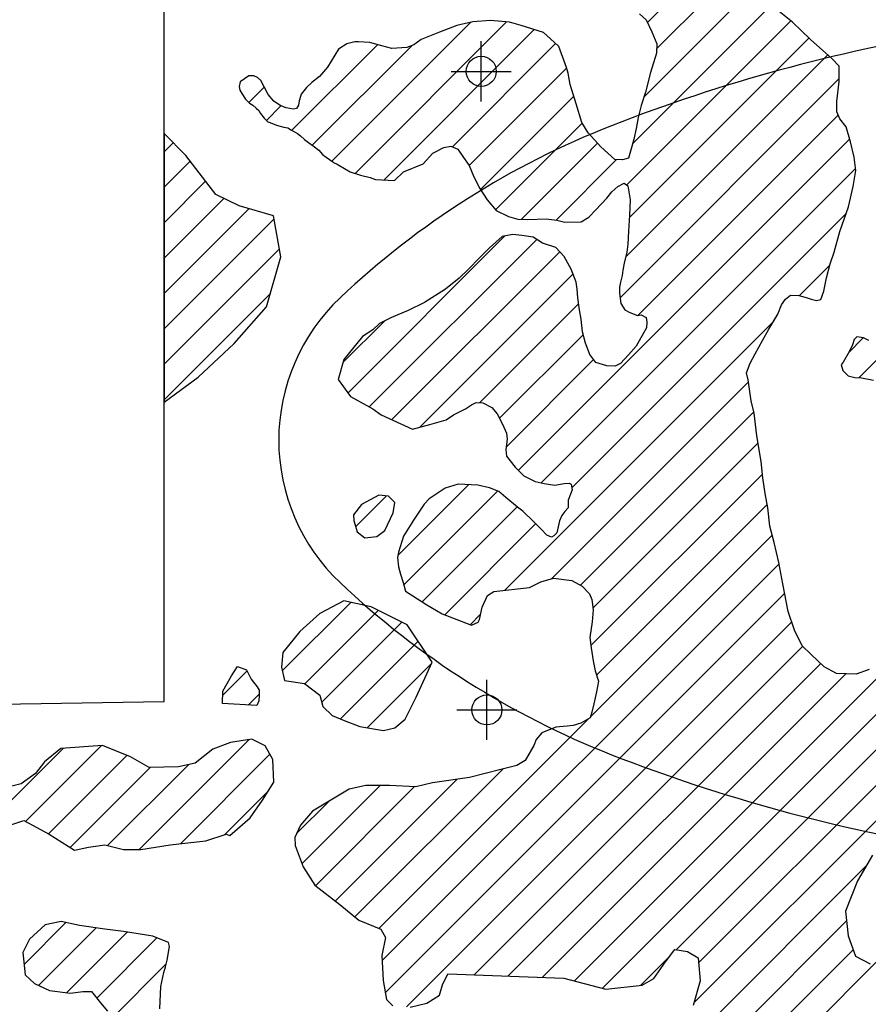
# Model space of a CAD drawing. Extents: x 164148 to 384280, y 737816 to 848299.
# Tile 23 of 41: x 258746 to 265804, y 789747 to 797938. Entities that reach past the tile are written whole.
import ezdxf

# ---------------------------------------------------------------- set-up
doc = ezdxf.new("R2010")
doc.units = 0
doc.header["$LTSCALE"] = 1200
doc.header["$PDMODE"] = 34
doc.header["$PDSIZE"] = 250
doc.linetypes.add('DASHED', pattern=[0])
doc.layers.get('0').update_dxf_attribs({"linetype": 'CONTINUOUS'})
for name, color, linetype in [('SEC', 2, 'CONTINUOUS'), ('TEXT', 7, 'CONTINUOUS'), ('WETDBA', 11, 'CONTINUOUS'), ('WETFILL', 12, 'CONTINUOUS'), ('WSHEDS', 3, 'CONTINUOUS')]:
    doc.layers.add(name, color=color, linetype=linetype)

# ---------------------------------------------------------------- blocks, each defined once
blk = doc.blocks.new('*X')
at = {"color": 0}
for p, q in [((263966.9, 797913.5), (264618.5, 798565.1)), ((264043.1, 797695.2), (264746.7, 798398.8)), ((263938.7, 797296.2), (264875.4, 798233)), ((263844.9, 796908), (265007.5, 798070.6)), ((261342.2, 796761.3), (262497.9, 797917)), ((261534.8, 796659.4), (262794.3, 797918.9)), ((261773.4, 796603.5), (263025.9, 797856)), ((263794.3, 796562.8), (265158.7, 797927.2)), ((263817, 796291.1), (265310.7, 797784.7)), ((261009.6, 797017.7), (261720.9, 797729.1)), ((261179.2, 796892.9), (262009.9, 797723.6)), ((262344.4, 796880), (263202.9, 797738.5)), ((263786.8, 795966.3), (265466.3, 797645.8)), ((262483.8, 796724.8), (263294.8, 797535.8)), ((263739.1, 795624.1), (265562.5, 797447.5)), ((260651.2, 797248.3), (260780.9, 797378)), ((262578.1, 796524.7), (263353.9, 797300.5)), ((260797.6, 797100.3), (260917.6, 797220.2)), ((263886.8, 795477.3), (265553.9, 797144.4)), ((262704.4, 796356.5), (263424.8, 797076.8)), ((259946.3, 796837.9), (260022.3, 796914)), ((262893.1, 794189.1), (265648.7, 796944.7)), ((262920.2, 796277.8), (263552.6, 796910.2)), ((259946.3, 796543.4), (260163.7, 796760.9)), ((263208.1, 796271.1), (263710.7, 796773.7)), ((263083.5, 794085), (265697.4, 796698.9)), ((259946.3, 796248.9), (260291.6, 796594.3)), ((259946.3, 795954.4), (260443.4, 796451.6)), ((259946.3, 795659.9), (260652, 796365.7)), ((263337.2, 794044.1), (265619.6, 796326.6)), ((264392.7, 790093), (270600.9, 796301.2)), ((259946.3, 795365.4), (260861.9, 796281)), ((261474.7, 794832.3), (262782, 796139.6)), ((261653.1, 794716.2), (263045.8, 796108.8)), ((259946.3, 795070.9), (260906.1, 796030.7)), ((261841.9, 794610.5), (263238.5, 796007)), ((264205.8, 790200.6), (270036.9, 796031.7)), ((265231, 795643.4), (265482.8, 795895.3)), ((262074.2, 794548.2), (263348.7, 795822.7)), ((259946.3, 794776.4), (260830.6, 795660.7)), ((262572.4, 794752), (263394.8, 795574.3)), ((264352.7, 789758.4), (270131.7, 795537.5)), ((261434.4, 795086.5), (261778.7, 795430.8)), ((262777.5, 793189.9), (265017.1, 795429.6)), ((265724.3, 794958.8), (266198.5, 795432.9)), ((262737, 794622), (263432.3, 795317.3)), ((265638.9, 795167.8), (265762, 795290.9)), ((262791.3, 794381.8), (263519.5, 795110)), ((263170.4, 793288.4), (264807.4, 794925.3)), ((263359, 789942.8), (268338.2, 794922.1)), ((263409.1, 793232.5), (264851.2, 794674.7)), ((263592.1, 789881.4), (268371.1, 794660.5)), ((263513.4, 793042.4), (264887.5, 794416.4)), ((263496.7, 792731.1), (264923.4, 794157.8)), ((261891.1, 793481.6), (262479.2, 794069.7)), ((261940.4, 793236.4), (262721.4, 794017.4)), ((261539.7, 793719.3), (261796.6, 793976.1)), ((262093.4, 793094.9), (262882.6, 793884.1)), ((263544.4, 792484.3), (264963.7, 793903.6)), ((262280.6, 792987.6), (263037.2, 793744.2)), ((263493.5, 792138.9), (265005.5, 793651)), ((261760.2, 790111.1), (265061.5, 793412.3)), ((261787.6, 789844), (265109.5, 793165.9)), ((260929.8, 792520.3), (261499.6, 793090.1)), ((261117.4, 792413.4), (261727.8, 793023.8)), ((262491.5, 792904), (262579.4, 792991.9)), ((261258, 792259.4), (261924.3, 792925.8)), ((261964, 789725.9), (265166.9, 792928.7)), ((261413.7, 792120.7), (262060.2, 792767.2)), ((262525.8, 789993.1), (265258.5, 792725.8)), ((261635.9, 792048.3), (262169.9, 792582.4)), ((262809.9, 789982.7), (265408.7, 792581.6)), ((260434.3, 792319.3), (260636.3, 792521.3)), ((263093.9, 789972.3), (265617.8, 792496.2)), ((260645.9, 792236.4), (260737.3, 792327.8)), ((261733, 790378.4), (263478.6, 792124)), ((258312.1, 791080.7), (259106.6, 791875.1)), ((258794.3, 791268.3), (259426.6, 791900.7)), ((259739.2, 791035.2), (260652.3, 791948.3)), ((258986, 791165.5), (259639.2, 791818.7)), ((260081.7, 791083.1), (260826.5, 791828)), ((259165.9, 791050.9), (259831.8, 791716.8)), ((259476.8, 791067.3), (260149.9, 791740.4)), ((261534, 790473.9), (262764.3, 791704.2)), ((261092.9, 790916.3), (261743.2, 791566.6)), ((261204.7, 790733.6), (262028.9, 791557.8)), ((261370.4, 790604.8), (262384.7, 791619.1)), ((260451.9, 791158.9), (260810.1, 791517.1)), ((261049.2, 791167.1), (261318.8, 791436.7)), ((263142.8, 788254.1), (265787.3, 790898.6)), ((258782.1, 790078.1), (259130.4, 790426.4)), ((263054.7, 787871.4), (265623.4, 790440.1)), ((258902.7, 789904.2), (259380.6, 790382.1)), ((259137.3, 789844.3), (259640.1, 790347.1)), ((259386, 789798.4), (259887.1, 790299.6)), ((262859.6, 787381.9), (265678.4, 790200.7)), ((259499.6, 789617.6), (259965, 790082.9)), ((262342.7, 786570.5), (265871.6, 790099.4)), ((263909.5, 789904.4), (264149.9, 790144.7))]:
    blk.add_line(p, q, dxfattribs=at)

msp = doc.modelspace()

# ---------------------------------------------------------------- linework, layer by layer
at = {"layer": 'SEC', "color": 0}
for p in [(262584.7, 797508), (262631.3, 792195.8)]:
    msp.add_point(p, dxfattribs=at)
at = {"layer": 'TEXT', "color": 0, "linetype": 'DASHED'}
msp.add_lwpolyline([(279809.7, 794439.6, 0.206312), (279299.4, 795623.7, 0.09629), (277040.5, 797055.7, 0.053125), (274212.6, 797828.7, 0.040193), (270354.9, 798139.3, 0.040193), (266497.2, 797828.7, 0.053125), (263669.3, 797055.7, 0.09629), (261410.4, 795623.7, 0.206312), (260900.1, 794439.6, 0.206312), (261410.4, 793255.4, 0.09629), (263669.3, 791823.5, 0.053125), (266497.2, 791050.5, 0.040193), (270354.9, 790739.8, 0.040193), (274212.6, 791050.5, 0.053125), (277040.5, 791823.5, 0.09629), (279299.4, 793255.4, 0.206312)], format="xyb", close=True, dxfattribs=at)
at = {"layer": 'WETDBA', "color": 0}
for points in [[(263902, 797987.1), (263955.4, 797937), (264004.4, 797836.2), (264045.5, 797735.8), (264041, 797660), (263993, 797498.9), (263951.5, 797335), (263914.4, 797222.7), (263889.8, 797122.8), (263872.1, 797032.4), (263855.1, 796943.5), (263837.4, 796881.6), (263810.5, 796786), (263760.9, 796771.1), (263695.9, 796774.5), (263579.7, 796880.8), (263473.9, 796995.9), (263421, 797083), (263372.8, 797236.8), (263324.4, 797399.7), (263306.3, 797494.2), (263293.7, 797539.6), (263230.7, 797714.4), (263189.8, 797749.7), (263103.5, 797831.8), (262917.8, 797889.9), (262820, 797916.7), (262660.5, 797930.4), (262515.8, 797921), (262380.9, 797890.5), (262236.7, 797833.3), (262085.4, 797773.7), (262023, 797728.6), (261965, 797706.4), (261841, 797699), (261756.9, 797718.9), (261657, 797747.1), (261562.6, 797752.5), (261531.9, 797753.2), (261467.4, 797735.8), (261397.1, 797691.9), (261306.1, 797542), (261240.3, 797466.1), (261176.5, 797415.8), (261129.9, 797374.2), (261087.7, 797318.7), (261073.3, 797271.1), (261070.1, 797262), (261064.5, 797227.6), (261047.6, 797197.9), (261022.5, 797194.6), (260961.4, 797203.5), (260911.5, 797222.6), (260860.1, 797259.2), (260811.3, 797314.7), (260779.7, 797380.6), (260752, 797430.6), (260724.2, 797457), (260692.2, 797470.8), (260651.9, 797469.9), (260580.7, 797421.7), (260571.3, 797382.8), (260577.6, 797352.6), (260592.8, 797322.7), (260623.1, 797276.9), (260657.1, 797242.3), (260684.7, 797227.7), (260711.6, 797203), (260733.3, 797183.3), (260749, 797156.2), (260778.6, 797119.7), (260809.4, 797088.1), (260849.6, 797074.4), (260882.5, 797059.5), (260941.8, 797042.5), (260975.9, 797037.3), (261006.9, 797019.3), (261055.8, 796990.5), (261080.7, 796972.4), (261113.8, 796941.8), (261146.7, 796916.3), (261185.5, 796888.3), (261232.6, 796851.8), (261263.8, 796817.4), (261293.6, 796794.8), (261350.9, 796755.4), (261355.3, 796750.9), (261385.8, 796736.5), (261400.3, 796728.9), (261494.3, 796671.7), (261580, 796645.7), (261659.7, 796625.1), (261706.2, 796607.1), (261862.4, 796598.8), (261939.2, 796673.3), (262101.8, 796739.6), (262182.4, 796826.6), (262274, 796874.6), (262332.2, 796884.7), (262390.7, 796861.9), (262437.5, 796790.3), (262483.4, 796725.7), (262524.3, 796631.1), (262572.5, 796533.1), (262634.2, 796439.7), (262708.5, 796351.6), (262811.9, 796300.7), (262890.3, 796279.2), (262971.1, 796275.5), (263124.4, 796281.6), (263214.7, 796270.3), (263278.6, 796254.8), (263417.1, 796255.5), (263479.6, 796294.2), (263538.8, 796354.9), (263630.5, 796453.7), (263672, 796505.4), (263720.9, 796548.8), (263774.5, 796576.6), (263804.3, 796555.9), (263823.7, 796438.6), (263818.3, 796312.8), (263810.3, 796178.4), (263803.1, 796070.4), (263796.9, 796004.5), (263772.1, 795911.1), (263762.9, 795853.7), (263757.6, 795810), (263744, 795754), (263735, 795713.8), (263733.2, 795700.9), (263734.9, 795663.8), (263744.3, 795575.5), (263779.8, 795524.3), (263821.8, 795503.2), (263884.6, 795477), (263914.5, 795481.3), (263955.7, 795460.2), (263962.4, 795420.4), (263958.6, 795375.3), (263936.7, 795336.2), (263873.2, 795221.8), (263810.1, 795150.2), (263742, 795077.1), (263698.2, 795056.7), (263629.6, 795059.2), (263539, 795085.5), (263486.6, 795151.3), (263450.6, 795247.5), (263426.1, 795341.1), (263415.6, 795446.5), (263402.2, 795524), (263387.5, 795623.5), (263383.5, 795694.8), (263374.1, 795755.3), (263333.6, 795862.8), (263274.5, 795966.9), (263205.4, 796043.7), (263094.6, 796078), (263016.2, 796127.4), (262920.9, 796142.1), (262847.1, 796151.7), (262758.3, 796135.1), (262653.7, 796039), (262570.1, 795956.1), (262477.5, 795863.1), (262400.9, 795787.6), (262286.8, 795695.5), (262111.9, 795585.3), (261976.5, 795517.6), (261838.7, 795460.6), (261738.6, 795410.9), (261682.1, 795358.8), (261595.7, 795303), (261441, 795110.5), (261395.2, 794944.5), (261496.2, 794802), (261683.7, 794699.5), (261751.2, 794651.8), (262013, 794532.6), (262155.6, 794569), (262293.8, 794610.4), (262354.1, 794651.9), (262455, 794701.6), (262503.4, 794733.5), (262541.5, 794752.4), (262597.2, 794751.6), (262673.1, 794712.9), (262717.3, 794659.7), (262762.4, 794573.1), (262795.7, 794497.5), (262800.5, 794448.4), (262788.5, 794361.7), (262795.6, 794306.2), (262867.2, 794215.9), (262937.5, 794143.4), (263032.3, 794095.2), (263109.1, 794080), (263198, 794065.8), (263274.7, 794079.9), (263316.1, 794083.1), (263331.3, 794074.2), (263340.3, 794028), (263326.9, 793992), (263308.3, 793940.1), (263307.1, 793875.8), (263280.7, 793845.2), (263254.4, 793814.5), (263234.8, 793769.7), (263213.1, 793669.9), (263187.3, 793642.9), (263169.8, 793631.7), (263129.3, 793650), (263081.7, 793699.4), (263018.6, 793762.8), (262929.3, 793849.8), (262884.9, 793882.2), (262787.9, 793962.6), (262730.9, 794013.9), (262653.1, 794042.7), (262556.8, 794065.9), (262393.8, 794073.9), (262284.7, 794041.1), (262151.4, 793950.6), (262111, 793908.9), (262020.9, 793775.2), (261937.9, 793641), (261896.3, 793508.6), (261887.5, 793462.7), (261897.3, 793386.5), (261913.1, 793324.1), (261935.6, 793255.4), (261953.9, 793183.8), (262116.6, 793080.2), (262117.8, 793077.7), (262260.2, 792995.7), (262502.4, 792899.7), (262557.7, 792926.8), (262570.1, 792948.4), (262592.3, 793051.7), (262637.4, 793147.1), (262688.1, 793179.7), (262986, 793213.9), (263080.7, 793261), (263185.5, 793293), (263337.4, 793272.6), (263422.9, 793224.8), (263483.8, 793161.4), (263505.7, 793114.1), (263515, 793027.9), (263506.1, 792929.2), (263488.7, 792799.5), (263498.7, 792713.4), (263515.8, 792605.3), (263532.2, 792520), (263561, 792435.3), (263544.6, 792345.1), (263522, 792245.4), (263503.8, 792177.4), (263491.5, 792131.5), (263413.3, 792086), (263349.6, 792065.5), (263297.9, 792062.2), (263205, 792053.4), (263088.6, 792005.6), (263041.6, 791950.6), (263021, 791899.6), (262950.6, 791776), (262882, 791733.5), (262746.6, 791699.8), (262485.6, 791633.2), (262179, 791590.4), (262039.9, 791557.4), (261820.3, 791566.4), (261623.5, 791567), (261487.3, 791536.9), (261181, 791354.8), (261082.4, 791236.8), (261034.1, 791135.6), (261036.8, 791068.1), (261102.8, 790889.5), (261200.6, 790736.8), (261407.1, 790576.3), (261565.8, 790448.2), (261749.7, 790371.4), (261787.9, 790304.2), (261757.7, 790153.3), (261770, 789944.5), (261797.4, 789787.7), (261850.4, 789733.4)], [(265811.6, 792533.1), (265703.4, 792494.6), (265539.8, 792497.6), (265436.2, 792555.6), (265329.4, 792656.5), (265254.7, 792729.5), (265190, 792858.5), (265138.2, 793015.7), (265094.5, 793244.5), (265059.3, 793423.5), (265022.2, 793587.5), (264985.9, 793725.8), (264968.4, 793878.2), (264946.9, 793995.4), (264926.4, 794127.7), (264913, 794261.6), (264877.5, 794477), (264853.4, 794665.6), (264829.4, 794766.4), (264804.9, 794942.8), (264792, 795001), (264820.7, 795080.3), (264862.3, 795159.2), (264923, 795270), (264977.7, 795362.7), (265051.6, 795488.1), (265081.8, 795565.3), (265114.2, 795611.8), (265156.8, 795647.2), (265226.9, 795644.7), (265286.6, 795626.2), (265328.3, 795613), (265372.9, 795602), (265409.1, 795610.1), (265434.5, 795680), (265457.4, 795789.1), (265485.8, 795907.6), (265519, 796004.1), (265566, 796176.7), (265638.7, 796379.9), (265679.3, 796550.8), (265688.3, 796617.5), (265699.5, 796682.7), (265685.2, 796793.7), (265654.8, 796922.2), (265621, 797046.3), (265567.9, 797113.5), (265542.1, 797170.6), (265542.1, 797257.7), (265562.8, 797424.6), (265561, 797550.2), (265500.8, 797615.1), (265323.3, 797772.7), (265172.6, 797915.9), (265061.8, 798005.9)], [(259946.3, 794755.8), (260228.7, 794963.1), (260528.9, 795243.1), (260799.1, 795550.3), (260917.5, 795965.6), (260857.4, 796306.3), (260570.1, 796389.4), (260375.7, 796484.8), (260127.7, 796807.8), (259946.3, 796990.7)], [(265809, 795270.4), (265763.5, 795290.7), (265709, 795299.3), (265687.4, 795278.7), (265672.2, 795233.4), (265646.4, 795181.3), (265595.8, 795090), (265578.6, 795066), (265593.4, 795019.3), (265637.4, 794974), (265692.7, 794960.4), (265747.7, 794957.5), (265848.2, 794938)], [(261969.3, 792904.3), (261901.3, 792936.8), (261667.9, 793053.8), (261442, 793102.5), (261243.1, 792999.3), (261075.7, 792849.3), (260934.1, 792673.7), (260922.7, 792552.5), (260947.7, 792439.8), (261113.3, 792416.5), (261241, 792317.9), (261268, 792224.8), (261345.3, 792148.9), (261444, 792108.2), (261576.1, 792058.8), (261771.9, 792024.7), (261865.7, 792046.4), (261950.7, 792119.6), (262042.8, 792302.2), (262175.1, 792593.9), (261969.3, 792904.3)], [(258671.6, 791240.3), (258780, 791276), (258990.5, 791163.2), (259201.1, 791028.3), (259318.9, 791054.1), (259454.4, 791072.8), (259610.3, 791034.2), (259752.4, 791035.3), (259996.6, 791072.7), (260119.4, 791087.8), (260294, 791107.6), (260464.2, 791162.9), (260492.7, 791151), (260662.8, 791297.9), (260764.7, 791446.5), (260860.2, 791595), (260851, 791783.9), (260788.3, 791896.5), (260675.7, 791951.7), (260499.6, 791925.5), (260353, 791869), (260204.6, 791752.1), (260066.3, 791722.6), (259821.2, 791716.5), (259668.5, 791807), (259433.3, 791901.2), (259088.9, 791873.7), (258952.6, 791764), (258878, 791667.5), (258758.5, 791579.9), (258508.2, 791521.2)], [(265839.8, 790988.4), (265714.3, 790773.6), (265614.7, 790520.8), (265636.6, 790316.7), (265698, 790146.4), (265819.9, 790082.4)], [(259910.9, 789708.5), (259920.2, 789894.7), (259944.9, 790011.4), (259959.4, 790059.1), (259972.5, 790115.4), (259992.3, 790228.5), (259983.5, 790262.5), (259853.1, 790312.7), (259609.1, 790352.1), (259453.3, 790371.5), (259244.2, 790401.9), (259091.2, 790434.9), (258956.4, 790406.9), (258825.8, 790290.1), (258772.6, 790178.1), (258790.4, 789991.4), (258869.1, 789920.2), (258992.4, 789861.4), (259167.4, 789840.7), (259271, 789855), (259342.1, 789854.8), (259417.4, 789758), (259474.8, 789690.3)], [(261994.7, 789723.8), (262132.3, 789756.8), (262237.7, 789824.4), (262263.4, 789907.7), (262306.7, 790001.1), (263271.9, 789965.8), (263621.5, 789873.6), (263922.7, 789905.8), (264021.4, 789962.8), (264116.5, 790101.4), (264194.2, 790202.2), (264300.1, 790187.7), (264389.3, 790133.2), (264405.4, 789941.9), (264346.5, 789737)]]:
    msp.add_lwpolyline(points, dxfattribs=at)
for points in [[(261616.7, 793628.5), (261716, 793639.4), (261781.5, 793687.9), (261851.8, 793834.4), (261865.7, 793922.4), (261812.4, 793974.7), (261731.5, 793981.8), (261589.6, 793903.5), (261521.5, 793819.1), (261524.2, 793770.5), (261552.7, 793676.7)], [(260718.7, 792232.1), (260432.7, 792249.1), (260435, 792352.5), (260507.6, 792480.8), (260558.5, 792558), (260632.7, 792528.5), (260671.4, 792452.1), (260720.5, 792387.6), (260736.6, 792361), (260737.5, 792316.4), (260733.4, 792271.5)]]:
    msp.add_lwpolyline(points, close=True, dxfattribs=at)
at = {"layer": 'WETFILL', "color": 0}
msp.add_lwpolyline([(259946.3, 796990.7), (259946.3, 794755.8)], dxfattribs=at)
at = {"layer": 'WSHEDS', "color": 0}
msp.add_lwpolyline([(237938.8, 785478.4), (240091.2, 785461.7), (245788.8, 785382.5), (257579.5, 785343), (257386.6, 792224.2), (259946.3, 792267.1), (259946.3, 802778.3), (262546.3, 802778.3), (262583.1, 808023), (266600.6, 815769.4), (267069, 817502.4)], dxfattribs=at)

# ---------------------------------------------------------------- block references
at = {"layer": 'WETDBA', "color": 0}
msp.add_blockref('*X', (0, 0), dxfattribs=at)
msp.add_blockref('*X', (0, 0), dxfattribs=at)
at = {"layer": 'WETFILL', "color": 0}
msp.add_blockref('*X', (0, 0), dxfattribs=at)
msp.add_blockref('*X', (0, 0), dxfattribs=at)
msp.add_blockref('*X', (0, 0), dxfattribs=at)
msp.add_blockref('*X', (0, 0), dxfattribs=at)
msp.add_blockref('*X', (0, 0), dxfattribs=at)
msp.add_blockref('*X', (0, 0), dxfattribs=at)
msp.add_blockref('*X', (0, 0), dxfattribs=at)
msp.add_blockref('*X', (0, 0), dxfattribs=at)
msp.add_blockref('*X', (0, 0), dxfattribs=at)
msp.add_blockref('*X', (0, 0), dxfattribs=at)
msp.add_blockref('*X', (0, 0), dxfattribs=at)
msp.add_blockref('*X', (0, 0), dxfattribs=at)
msp.add_blockref('*X', (0, 0), dxfattribs=at)
msp.add_blockref('*X', (0, 0), dxfattribs=at)
msp.add_blockref('*X', (0, 0), dxfattribs=at)
msp.add_blockref('*X', (0, 0), dxfattribs=at)
msp.add_blockref('*X', (0, 0), dxfattribs=at)
msp.add_blockref('*X', (0, 0), dxfattribs=at)
msp.add_blockref('*X', (0, 0), dxfattribs=at)
msp.add_blockref('*X', (0, 0), dxfattribs=at)
msp.add_blockref('*X', (0, 0), dxfattribs=at)
msp.add_blockref('*X', (0, 0), dxfattribs=at)
msp.add_blockref('*X', (0, 0), dxfattribs=at)
msp.add_blockref('*X', (0, 0), dxfattribs=at)
msp.add_blockref('*X', (0, 0), dxfattribs=at)
msp.add_blockref('*X', (0, 0), dxfattribs=at)
msp.add_blockref('*X', (0, 0), dxfattribs=at)
msp.add_blockref('*X', (0, 0), dxfattribs=at)
msp.add_blockref('*X', (0, 0), dxfattribs=at)
msp.add_blockref('*X', (0, 0), dxfattribs=at)
msp.add_blockref('*X', (0, 0), dxfattribs=at)
msp.add_blockref('*X', (0, 0), dxfattribs=at)
msp.add_blockref('*X', (0, 0), dxfattribs=at)
msp.add_blockref('*X', (0, 0), dxfattribs=at)
msp.add_blockref('*X', (0, 0), dxfattribs=at)
msp.add_blockref('*X', (0, 0), dxfattribs=at)
msp.add_blockref('*X', (0, 0), dxfattribs=at)
msp.add_blockref('*X', (0, 0), dxfattribs=at)
msp.add_blockref('*X', (0, 0), dxfattribs=at)
msp.add_blockref('*X', (0, 0), dxfattribs=at)
msp.add_blockref('*X', (0, 0), dxfattribs=at)
msp.add_blockref('*X', (0, 0), dxfattribs=at)
msp.add_blockref('*X', (0, 0), dxfattribs=at)
msp.add_blockref('*X', (0, 0), dxfattribs=at)
msp.add_blockref('*X', (0, 0), dxfattribs=at)
msp.add_blockref('*X', (0, 0), dxfattribs=at)
msp.add_blockref('*X', (0, 0), dxfattribs=at)
msp.add_blockref('*X', (0, 0), dxfattribs=at)
msp.add_blockref('*X', (0, 0), dxfattribs=at)
msp.add_blockref('*X', (0, 0), dxfattribs=at)
msp.add_blockref('*X', (0, 0), dxfattribs=at)

doc.saveas('drawing.dxf')
